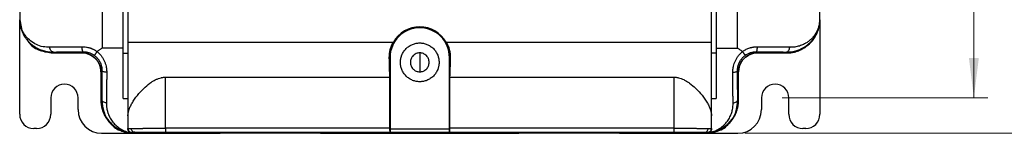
# Model space of a CAD drawing. Header units: millimetres. Extents: x 0 to 423, y 0 to 297.
# Tile 3 of 34: x 98 to 167, y 93 to 101. Entities that reach past the tile are written whole.
import ezdxf

# ---------------------------------------------------------------- set-up
doc = ezdxf.new("R2010")
doc.units = ezdxf.units.MM
doc.layers.add('实线', color=2, linetype='Continuous', lineweight=25)
doc.styles.add('SLDTEXTSTYLE17', font='ARIAL.TTF', dxfattribs={"width": 0.948})
doc.dimstyles.new('SLDDIMSTYLE0', dxfattribs={"dimtxt": 3.5, "dimasz": 2.8, "dimexe": 0, "dimexo": 0.0625, "dimgap": 0.875, "dimtad": 2, "dimlfac": 3, "dimrnd": 1e-09, "dimzin": 12, "dimdsep": 46, "dimtxsty": 'SLDTEXTSTYLE17', "dimsah": 1, "dimcen": 0.09, "dimadec": 0, "dimazin": 3, "dimtfac": 1, "dimtofl": 0, "dimtmove": 0, "dimatfit": 3, "dimfxl": 1, "dimfrac": 2, "dimtolj": 1, "dimtzin": 12, "dimarcsym": 0})

# ---------------------------------------------------------------- blocks, each defined once
blk = doc.blocks.new('_D_2')
at = {"color": 7, "linetype": 'Continuous', "lineweight": 18, "true_color": 0xffffff}
for p, q in [((151.674, 196.58), (166.25, 196.58)), ((165.25, 196.58), (165.25, 95.58)), ((151.674, 95.58), (166.25, 95.58))]:
    blk.add_line(p, q, dxfattribs=at)
for points in [[(165.25, 196.58), (164.9, 193.78), (165.6, 193.78)], [(165.25, 95.58), (165.6, 98.38), (164.9, 98.38)]]:
    blk.add_solid(points, dxfattribs=at)
at = {"color": 7, "linetype": 'Continuous', "lineweight": 18, "true_color": 0xffffff, "insert": (160.738, 143.668), "char_height": 3.5, "attachment_point": 1, "rotation": 90, "style": 'SLDTEXTSTYLE17'}
blk.add_mtext('303', dxfattribs=at)
blk = doc.blocks.new('_D_3')
at = {"color": 7, "linetype": 'Continuous', "lineweight": 18, "true_color": 0xffffff}
for p, q in [((152.174, 199.747), (174.811, 199.747)), ((173.811, 199.747), (173.811, 93.08)), ((149.04, 93.08), (174.811, 93.08))]:
    blk.add_line(p, q, dxfattribs=at)
for points in [[(173.811, 199.747), (173.461, 196.947), (174.161, 196.947)], [(173.811, 93.08), (174.161, 95.88), (173.461, 95.88)]]:
    blk.add_solid(points, dxfattribs=at)
at = {"color": 7, "linetype": 'Continuous', "lineweight": 18, "true_color": 0xffffff, "insert": (169.299, 143.668), "char_height": 3.5, "attachment_point": 1, "rotation": 90, "style": 'SLDTEXTSTYLE17'}
blk.add_mtext('320', dxfattribs=at)

msp = doc.modelspace()

# ---------------------------------------------------------------- linework, layer by layer
at = {"layer": '实线', "color": 2, "linetype": 'Continuous', "lineweight": 25, "true_color": 0xffff00}
for p, q in [((97.6736, 191.7467), (97.6736, 101.0801)), ((103.5106, 150.3134), (103.5106, 99.0801)), ((105.0069, 99.0801), (105.0069, 150.3134)), ((105.3402, 150.3134), (105.3402, 99.5111)), ((146.6736, 99.5111), (146.6736, 150.3134)), ((147.0069, 150.3134), (147.0069, 99.0801)), ((148.5032, 99.0801), (148.5032, 150.3134)), ((154.3402, 101.0801), (154.3402, 146.1467)), ((97.6782, 101.0836), (97.6736, 101.0797)), ((97.6736, 94.4134), (97.6736, 101.0801)), ((97.6736, 101.0801), (97.8471, 100.2079)), ((154.3356, 101.0836), (154.3402, 101.0797)), ((154.3402, 101.0801), (154.3402, 94.4134)), ((105.0069, 99.0801), (103.5106, 99.0801)), ((105.3402, 99.5111), (124.1389, 99.5111)), ((127.8749, 99.5111), (146.6736, 99.5111)), ((147.0069, 99.0801), (148.5032, 99.0801)), ((100.0067, 98.7467), (100.067, 98.8071)), ((100.0067, 98.7467), (102.0904, 98.7467)), ((100.0069, 98.7467), (102.0902, 98.7467)), ((102.0904, 98.7467), (102.1711, 98.8275)), ((105.0069, 98.7328), (105.3402, 98.7328)), ((123.9015, 98.4134), (123.8498, 98.4134)), ((123.9015, 98.4134), (123.9015, 93.3981)), ((126.0069, 98.7467), (126.0069, 97.4134)), ((128.164, 98.4134), (128.1123, 98.4134)), ((128.1123, 93.3981), (128.1123, 98.4134)), ((147.0069, 98.7328), (146.6736, 98.7328)), ((149.8427, 98.8275), (149.9234, 98.7467)), ((149.9234, 98.7467), (152.0071, 98.7467)), ((149.9236, 98.7467), (152.0069, 98.7467)), ((151.9468, 98.8071), (152.0071, 98.7467)), ((152.0069, 98.7467), (152.879, 98.9202)), ((103.5027, 97.4926), (103.4236, 97.4135)), ((103.4236, 97.4135), (103.4236, 95.4132)), ((103.4236, 97.4134), (103.4236, 95.4134)), ((108.0069, 97.0309), (123.8927, 97.031)), ((108.0069, 93.4324), (108.0069, 97.0306)), ((123.8927, 93.4321), (123.8927, 97.0308)), ((128.1211, 97.031), (144.0069, 97.0309)), ((128.1211, 97.0308), (128.1211, 93.4321)), ((144.0069, 97.0306), (144.0069, 93.4324)), ((148.5902, 97.4135), (148.5111, 97.4926)), ((148.5902, 95.4132), (148.5902, 97.4135)), ((148.5902, 95.4134), (148.5902, 97.4134)), ((99.8736, 95.5801), (99.8736, 94.4134)), ((101.8069, 94.7467), (101.8069, 95.5801)), ((150.2069, 95.5801), (150.2069, 94.7467)), ((152.1402, 94.4134), (152.1402, 95.5801)), ((103.4837, 95.4733), (103.4236, 95.4132)), ((103.4837, 95.4733), (103.4973, 95.3944)), ((105.0069, 95.5208), (105.3402, 95.5209)), ((146.6736, 95.5209), (147.0069, 95.5208)), ((148.5302, 95.4733), (148.4041, 94.7693)), ((148.5902, 95.4132), (148.5302, 95.4733)), ((105.3402, 94.296), (105.3402, 93.4087)), ((146.6736, 93.4088), (146.6736, 94.296)), ((98.8736, 93.4134), (98.6736, 93.4134)), ((103.4736, 93.0801), (105.7567, 93.0801)), ((105.3388, 93.4087), (105.3408, 93.3799)), ((105.3402, 93.4087), (105.3544, 93.4094)), ((105.3441, 93.4131), (105.3567, 93.3165)), ((105.5859, 93.101), (105.5808, 93.143)), ((105.7567, 93.0801), (105.8228, 93.1461)), ((105.7567, 93.0801), (107.0069, 93.0801)), ((105.7569, 93.0801), (107.0069, 93.0801)), ((107.0069, 93.0801), (107.7767, 93.0987)), ((107.0069, 93.0801), (108.6736, 93.0801)), ((108.0059, 93.1657), (123.9164, 93.1657)), ((123.8927, 93.4321), (108.0069, 93.4324)), ((108.6736, 93.0801), (111.8633, 93.0801)), ((109.2201, 93.1103), (142.7937, 93.1103)), ((111.8633, 93.1103), (111.8633, 93.0801)), ((112.9002, 93.0801), (112.9002, 93.1103)), ((117.947, 93.1103), (117.947, 93.0801)), ((118.9839, 93.0801), (118.9839, 93.1103)), ((118.9839, 93.0801), (133.03, 93.0801)), ((123.9015, 93.3981), (128.1123, 93.3981)), ((123.9209, 93.1648), (123.9164, 93.1657)), ((123.9209, 93.1648), (128.0929, 93.1648)), ((128.0974, 93.1657), (128.0929, 93.1648)), ((128.0974, 93.1657), (144.008, 93.1657)), ((144.0069, 93.4324), (128.1211, 93.4321)), ((133.03, 93.1103), (133.03, 93.0801)), ((134.0669, 93.0801), (134.0669, 93.1103)), ((139.1136, 93.1103), (139.1136, 93.0801)), ((140.1505, 93.0801), (140.1505, 93.1103)), ((140.1505, 93.0801), (143.3402, 93.0801)), ((143.3402, 93.0801), (145.0069, 93.0801)), ((144.2371, 93.0987), (145.0069, 93.0801)), ((145.0069, 93.0801), (146.2569, 93.0801)), ((145.0069, 93.0801), (146.2571, 93.0801)), ((146.1911, 93.1461), (146.2571, 93.0801)), ((146.2571, 93.0801), (148.5402, 93.0801)), ((146.433, 93.143), (146.4279, 93.101)), ((146.6492, 93.2974), (146.6698, 93.4131)), ((146.6596, 93.4095), (146.6736, 93.4088)), ((146.6731, 93.3799), (146.675, 93.4088)), ((153.3402, 93.4134), (153.1402, 93.4134))]:
    msp.add_line(p, q, dxfattribs=at)
for centre, radius, start, end in [((126.0069, 98.4134), 2.1054, 0.00011, 179.999782), ((126.0069, 98.4134), 2.1667, 30.44104, 149.55896), ((100.8402, 95.5801), 0.9667, 0, 180), ((151.1736, 95.5801), 0.9667, 0, 180), ((98.6736, 94.4134), 1, 180, 270), ((98.8736, 94.4134), 1, 270, 0), ((103.4736, 94.7467), 1.6667, 180, 270), ((148.5402, 94.7467), 1.6667, 270, 0), ((153.1402, 94.4134), 1, 180, 270), ((153.3402, 94.4134), 1, 270, 0)]:
    msp.add_arc(centre, radius, start, end, dxfattribs=at)
for points, knots in [([(97.6782, 101.0836), (97.6782, 101.0828), (97.6782, 101.0801), (97.6783, 101.0763), (97.6784, 101.0682), (97.6786, 101.0536), (97.6794, 101.0231), (97.6819, 100.9616), (97.6917, 100.8334), (97.7199, 100.6475), (97.7785, 100.4192), (97.8643, 100.1912), (97.9646, 99.9932), (98.0788, 99.8089), (98.1874, 99.6654), (98.3161, 99.5219), (98.4485, 99.3958), (98.605, 99.2702), (98.7912, 99.1441), (99.0306, 99.0154), (99.2825, 98.9199), (99.5305, 98.8553), (99.7286, 98.8222), (99.9154, 98.8071), (100.023, 98.8071), (100.067, 98.8071)], [0, 0, 0, 0, 0.0004446, 0.0015375, 0.0026861, 0.0053734, 0.0107807, 0.02174, 0.044358, 0.0934298, 0.1471506, 0.2082745, 0.268834, 0.3151483, 0.3831814, 0.4220352, 0.4838191, 0.5456124, 0.6026091, 0.6879314, 0.7932795, 0.8441756, 0.9120339, 0.9640489, 1, 1, 1, 1]), ([(99.8075, 99.1404), (99.6434, 99.1465), (99.3008, 99.1594), (98.8441, 99.3241), (98.4512, 99.5593), (98.1727, 99.8302), (97.9918, 100.0797), (97.8737, 100.2893), (97.775, 100.5321), (97.7008, 100.7762), (97.6883, 100.9583), (97.6834, 101.0308)], [0, 0, 0, 0, 0.1547226, 0.3231962, 0.4983858, 0.6427737, 0.7232747, 0.7951989, 0.8584395, 0.9436461, 1, 1, 1, 1]), ([(151.9468, 98.8071), (151.9777, 98.8069), (152.0414, 98.8066), (152.1387, 98.8109), (152.2399, 98.8192), (152.366, 98.8352), (152.5269, 98.8654), (152.7466, 98.9255), (152.9718, 99.0127), (153.1984, 99.1297), (153.412, 99.2695), (153.588, 99.4151), (153.7384, 99.5652), (153.8329, 99.6752), (153.9124, 99.7814), (153.981, 99.8819), (154.0672, 100.0257), (154.1641, 100.2259), (154.2432, 100.4485), (154.2967, 100.6674), (154.3226, 100.8419), (154.332, 100.9653), (154.3345, 101.025), (154.3352, 101.0544), (154.3354, 101.069), (154.3355, 101.0763), (154.3356, 101.08), (154.3356, 101.0821), (154.3356, 101.0831), (154.3356, 101.0836)], [0, 0, 0, 0, 0.0253753, 0.0522523, 0.0806393, 0.1100486, 0.15911, 0.2202728, 0.3094713, 0.3764237, 0.4523907, 0.541417, 0.5819693, 0.6401142, 0.667143, 0.6942061, 0.7412115, 0.8013178, 0.8612723, 0.9096156, 0.9568289, 0.9788206, 0.9895002, 0.9947711, 0.9973907, 0.9986966, 0.9993486, 0.9996744, 1, 1, 1, 1]), ([(152.0071, 98.7467), (152.0377, 98.7471), (152.0988, 98.7478), (152.19, 98.7533), (152.2805, 98.7622), (152.3701, 98.7745), (152.4587, 98.7902), (152.5462, 98.8093), (152.6325, 98.8315), (152.7174, 98.8569), (152.8009, 98.8853), (152.8828, 98.9167), (152.9631, 98.9509), (153.0416, 98.988), (153.1183, 99.0277), (153.1931, 99.07), (153.2659, 99.1147), (153.3366, 99.1619), (153.4052, 99.2113), (153.4716, 99.2629), (153.5358, 99.3165), (153.5976, 99.3721), (153.6754, 99.4472), (153.7667, 99.5449), (153.8677, 99.669), (153.961, 99.8012), (154.0456, 99.9409), (154.121, 100.0877), (154.1864, 100.241), (154.2412, 100.4002), (154.2848, 100.5645), (154.3164, 100.7332), (154.3365, 100.9054), (154.339, 101.0215), (154.3402, 101.0797)], [0, 0, 0, 0, 0.0250528, 0.0499814, 0.0747859, 0.0994662, 0.1240223, 0.1484544, 0.1727623, 0.196946, 0.2210057, 0.2449413, 0.2687528, 0.2924402, 0.3160036, 0.3394429, 0.3627581, 0.3859494, 0.4090166, 0.4319598, 0.454779, 0.4774742, 0.5000454, 0.5432391, 0.586884, 0.6309801, 0.6755274, 0.7205261, 0.7659761, 0.8118777, 0.8582308, 0.9050355, 0.9522919, 1, 1, 1, 1]), ([(154.3356, 101.0835), (154.3356, 101.0834), (154.3356, 101.0831), (154.3356, 101.0829), (154.3356, 101.0828), (154.3356, 101.0827), (154.3356, 101.0827), (154.3356, 101.0826), (154.3356, 101.0818), (154.3355, 101.0787), (154.3355, 101.0737), (154.3353, 101.0633), (154.3347, 101.044), (154.333, 101.004), (154.3269, 100.9211), (154.3105, 100.804), (154.2759, 100.6512), (154.2139, 100.4583), (154.0785, 100.1589), (153.9261, 99.9376), (153.7802, 99.7767), (153.6787, 99.6757), (153.5303, 99.5516), (153.3787, 99.452), (153.2349, 99.3722), (153.0677, 99.292), (152.8633, 99.2196), (152.6546, 99.1711), (152.4977, 99.1489), (152.352, 99.1381), (152.254, 99.1396), (152.2064, 99.1404)], [0, 0, 0, 0, 0.0000753, 0.0001397, 0.0001719, 0.000188, 0.000196, 0.0002, 0.0002041, 0.0008364, 0.0022729, 0.004353, 0.0085533, 0.0171116, 0.0348417, 0.0726533, 0.1096403, 0.1588666, 0.2350221, 0.3820401, 0.4109218, 0.4511338, 0.5268392, 0.6107709, 0.6413433, 0.6987821, 0.8035708, 0.8623754, 0.9107292, 0.9565791, 1, 1, 1, 1]), ([(98.1894, 99.6809), (98.242, 99.5948), (98.4532, 99.2485), (99.1025, 98.8598), (99.7054, 98.7844), (100.0069, 98.7467)], [0, 0, 0, 0, 0.142105, 0.5710525, 1, 1, 1, 1]), ([(102.0941, 99.1608), (101.8622, 99.1601), (101.5178, 99.1586), (101.0872, 99.1558), (100.7834, 99.1532), (100.5066, 99.1504), (100.1708, 99.1462), (99.9485, 99.1427), (99.8075, 99.1404)], [0, 0, 0, 0, 0.25, 0.375, 0.5, 0.625, 0.75, 1, 1, 1, 1]), ([(100.067, 98.8071), (100.037, 98.8074), (99.9717, 98.822), (99.8795, 98.8979), (99.8194, 99.0164), (99.8077, 99.1012), (99.8075, 99.1404)], [0.00000144, 0.00000144, 0.00000144, 0.00000144, 0.24621572, 0.49794604, 0.74967636, 1.0000006, 1.0000006, 1.0000006, 1.0000006]), ([(103.1521, 98.8348), (103.1331, 98.8482), (103.095, 98.8751), (103.0357, 98.9121), (102.9749, 98.9467), (102.9127, 98.9786), (102.8492, 99.008), (102.7845, 99.0347), (102.7188, 99.0588), (102.6337, 99.0863), (102.5255, 99.115), (102.3905, 99.1406), (102.2452, 99.158), (102.1455, 99.1598), (102.0941, 99.1608)], [0, 0, 0, 0, 0.0615812, 0.1232153, 0.1849046, 0.2466471, 0.3084372, 0.3702665, 0.4321247, 0.4940002, 0.6078211, 0.7299822, 0.8606361, 1, 1, 1, 1]), ([(102.1711, 98.8275), (102.1621, 98.828), (102.1475, 98.8395), (102.1291, 98.8813), (102.1167, 98.925), (102.1065, 98.9786), (102.0993, 99.0386), (102.0951, 99.1008), (102.0942, 99.1413), (102.0941, 99.1608)], [0.00000148, 0.00000148, 0.00000148, 0.00000148, 0.24979945, 0.37483312, 0.4998668, 0.62490047, 0.74993414, 0.87496781, 1, 1, 1, 1]), ([(103.5106, 99.0801), (103.4874, 99.0666), (103.44, 99.0392), (103.3695, 98.994), (103.2978, 98.9449), (103.2249, 98.8918), (103.1767, 98.854), (103.1521, 98.8348)], [0, 0, 0, 0, 0.18529662, 0.37773481, 0.57753699, 0.78490047, 1, 1, 1, 1]), ([(105.0069, 95.5209), (105.0069, 95.7584), (105.0069, 96.0118), (105.0069, 96.5563), (105.0069, 96.8477), (105.0069, 97.4578), (105.0069, 97.776), (105.0069, 98.2613), (105.0069, 98.4244), (105.0069, 98.7517), (105.0069, 98.916), (105.0069, 99.0801)], [0, 0, 0, 0, 0.25, 0.25, 0.5, 0.5, 0.75, 0.75, 0.875, 0.875, 1, 1, 1, 1]), ([(105.3402, 99.5111), (105.3402, 98.9743), (105.3402, 98.4365), (105.3402, 97.4109), (105.3402, 96.9242), (105.3402, 96.0312), (105.3402, 95.6271), (105.3402, 94.9025), (105.3402, 94.5818), (105.3402, 94.2961)], [0, 0, 0, 0, 0.25, 0.25, 0.5, 0.5, 0.75, 0.75, 1, 1, 1, 1]), ([(123.8499, 98.4135), (123.8465, 98.6038), (123.8688, 98.792), (123.9417, 99.0708), (123.9727, 99.163), (124.0467, 99.341), (124.0897, 99.4274), (124.1389, 99.5111)], [0, 0, 0, 0, 0.5, 0.5, 0.75, 0.75, 1, 1, 1, 1]), ([(124.6402, 98.0801), (124.6405, 98.1017), (124.6411, 98.1448), (124.6458, 98.2092), (124.6532, 98.273), (124.6637, 98.3362), (124.6772, 98.3989), (124.6938, 98.461), (124.7133, 98.5225), (124.7442, 98.6061), (124.7913, 98.7098), (124.8615, 98.83), (124.9442, 98.9433), (125.0702, 99.0829), (125.2522, 99.2309), (125.4949, 99.3565), (125.7492, 99.4309), (126.0069, 99.4546), (126.2645, 99.4309), (126.5188, 99.3565), (126.7616, 99.2309), (126.9436, 99.083), (127.0696, 98.9433), (127.1522, 98.8301), (127.2225, 98.7098), (127.2785, 98.5866), (127.3215, 98.4618), (127.3515, 98.3366), (127.3702, 98.2091), (127.3724, 98.1232), (127.3736, 98.0801)], [0, 0, 0, 0, 0.0151259, 0.03015235, 0.04511256, 0.06004017, 0.07496906, 0.08993309, 0.10496588, 0.12010059, 0.15225683, 0.18445398, 0.21729443, 0.25017668, 0.31581147, 0.38008234, 0.44002866, 0.5000162, 0.55996253, 0.61995008, 0.68422094, 0.74985573, 0.78269619, 0.81557844, 0.84773468, 0.87993183, 0.91007637, 0.93995579, 0.9698403, 1, 1, 1, 1]), ([(127.8749, 99.5111), (127.9733, 99.3437), (128.0467, 99.1669), (128.12, 98.8882), (128.1381, 98.793), (128.1608, 98.6036), (128.1657, 98.5086), (128.164, 98.4135)], [0, 0, 0, 0, 0.5, 0.5, 0.75, 0.75, 1, 1, 1, 1]), ([(146.6736, 94.2961), (146.6736, 94.5818), (146.6736, 94.9025), (146.6736, 95.6271), (146.6736, 96.0312), (146.6736, 96.9242), (146.6736, 97.4109), (146.6736, 98.4365), (146.6736, 98.9743), (146.6736, 99.5111)], [0, 0, 0, 0, 0.25, 0.25, 0.5, 0.5, 0.75, 0.75, 1, 1, 1, 1]), ([(147.0069, 99.0801), (147.0069, 98.916), (147.0069, 98.7517), (147.0069, 98.4244), (147.0069, 98.2613), (147.0069, 97.776), (147.0069, 97.4578), (147.0069, 96.8477), (147.0069, 96.5563), (147.0069, 96.0118), (147.0069, 95.7584), (147.0069, 95.5209)], [0, 0, 0, 0, 0.125, 0.125, 0.25, 0.25, 0.5, 0.5, 0.75, 0.75, 1, 1, 1, 1]), ([(148.861, 98.8356), (148.8303, 98.8594), (148.7705, 98.906), (148.6799, 98.9703), (148.5916, 99.0286), (148.5322, 99.0632), (148.5032, 99.0801)], [0, 0, 0, 0, 0.2685841, 0.5245357, 0.7682044, 1, 1, 1, 1]), ([(149.9197, 99.1608), (149.894, 99.1606), (149.8445, 99.1602), (149.7728, 99.1561), (149.7069, 99.1501), (149.6468, 99.1426), (149.5923, 99.1342), (149.5436, 99.1252), (149.5005, 99.1162), (149.463, 99.1076), (149.431, 99.0995), (149.4043, 99.0923), (149.3831, 99.0863), (149.3224, 99.0684), (149.2286, 99.036), (149.1031, 98.9809), (148.999, 98.9252), (148.9189, 98.8756), (148.877, 98.8467), (148.861, 98.8356)], [0, 0, 0, 0, 0.0698116, 0.1343288, 0.1936432, 0.2478302, 0.2969522, 0.3410617, 0.3802031, 0.414414, 0.443726, 0.4681654, 0.4877535, 0.5025072, 0.6362541, 0.7509305, 0.8654424, 0.9483396, 1, 1, 1, 1]), ([(149.8427, 98.8275), (149.8517, 98.828), (149.8614, 98.8356), (149.8803, 98.8687), (149.8893, 98.8942), (149.9043, 98.9591), (149.9102, 98.9983), (149.9178, 99.0797), (149.9196, 99.1218), (149.9197, 99.1608)], [0, 0, 0, 0, 0.25, 0.25, 0.5, 0.5, 0.75, 0.75, 1, 1, 1, 1]), ([(152.2064, 99.1404), (152.0651, 99.1427), (151.8426, 99.1462), (151.5077, 99.1504), (151.2335, 99.1532), (150.9311, 99.1557), (150.4985, 99.1586), (150.1516, 99.1601), (149.9197, 99.1608)], [0, 0, 0, 0, 0.25, 0.375, 0.5, 0.625, 0.75, 1, 1, 1, 1]), ([(151.9468, 98.8071), (151.9772, 98.8074), (152.0428, 98.8222), (152.1193, 98.8858), (152.1648, 98.9576), (152.1973, 99.0379), (152.2061, 99.1012), (152.2064, 99.1404)], [0.0000002, 0.0000002, 0.0000002, 0.0000002, 0.2492057, 0.4994712, 0.6246039, 0.7497366, 1.0000007, 1.0000007, 1.0000007, 1.0000007]), ([(100.067, 98.8071), (100.2036, 98.8094), (100.4157, 98.8129), (100.7283, 98.8171), (100.9817, 98.8199), (101.2566, 98.8225), (101.6457, 98.8253), (101.9582, 98.8268), (102.1711, 98.8275)], [0, 0, 0, 0, 0.25, 0.375, 0.5, 0.625, 0.75, 0.99999999, 0.99999999, 0.99999999, 0.99999999]), ([(102.0902, 98.7467), (102.2648, 98.7467), (102.4392, 98.712), (102.7617, 98.5784), (102.9096, 98.4796), (103.1565, 98.2328), (103.2553, 98.0849), (103.3889, 97.7624), (103.4236, 97.5879), (103.4236, 97.4134)], [0, 0, 0, 0, 0.25, 0.25, 0.5, 0.5, 0.75, 0.75, 1, 1, 1, 1]), ([(103.0331, 98.3563), (103.0173, 98.3716), (102.9855, 98.4025), (102.9347, 98.446), (102.8816, 98.4873), (102.8261, 98.5261), (102.7682, 98.5623), (102.708, 98.5957), (102.6458, 98.6262), (102.5815, 98.6536), (102.5155, 98.6778), (102.4478, 98.6986), (102.3785, 98.7159), (102.3079, 98.7295), (102.2362, 98.7393), (102.1636, 98.7456), (102.1148, 98.7463), (102.0904, 98.7467)], [0, 0, 0, 0, 0.0632572, 0.1270012, 0.191232, 0.2559498, 0.3211546, 0.3868465, 0.4530255, 0.5196916, 0.586845, 0.6544857, 0.7226137, 0.7912291, 0.8603319, 0.9299222, 1, 1, 1, 1]), ([(102.1711, 98.8275), (102.1881, 98.8273), (102.2277, 98.827), (102.2963, 98.8226), (102.3801, 98.8125), (102.4774, 98.7937), (102.5809, 98.7653), (102.6827, 98.7281), (102.7844, 98.6815), (102.8765, 98.6303), (102.935, 98.5894), (102.96, 98.572)], [0, 0, 0, 0, 0.0619047, 0.145066, 0.2493005, 0.3661432, 0.4987789, 0.6301411, 0.7490381, 0.8930353, 1, 1, 1, 1]), ([(103.1521, 98.8348), (103.1454, 98.8256), (103.1321, 98.8074), (103.1124, 98.7805), (103.0935, 98.7546), (103.0755, 98.7301), (103.0587, 98.7072), (103.0434, 98.6863), (103.0296, 98.6674), (103.0162, 98.6492), (103.0022, 98.6299), (102.9874, 98.6095), (102.9735, 98.5905), (102.9627, 98.5758), (102.9609, 98.5733), (102.96, 98.572)], [0, 0, 0, 0, 0.0667667, 0.1332145, 0.1988442, 0.2631753, 0.3257622, 0.386208, 0.4441736, 0.4993821, 0.5675177, 0.6536141, 0.7562868, 0.8730088, 1, 1, 1, 1]), ([(102.96, 98.572), (102.9717, 98.5632), (103.0014, 98.5409), (103.0533, 98.4977), (103.12, 98.4357), (103.165, 98.3844), (103.1901, 98.3558)], [0, 0, 0, 0, 0.13845, 0.3518832, 0.6393209, 1, 1, 1, 1]), ([(103.4236, 97.4135), (103.4232, 97.4365), (103.4226, 97.4822), (103.4171, 97.5504), (103.4084, 97.6177), (103.3964, 97.6841), (103.3812, 97.7494), (103.3628, 97.8134), (103.3414, 97.876), (103.3171, 97.937), (103.29, 97.9964), (103.2603, 98.0539), (103.228, 98.1096), (103.1934, 98.1633), (103.1565, 98.2149), (103.1174, 98.2643), (103.0765, 98.3117), (103.0475, 98.3414), (103.0331, 98.3563)], [0, 0, 0, 0, 0.0657123, 0.1309962, 0.1958515, 0.2602785, 0.324277, 0.3878472, 0.4509891, 0.5137027, 0.5759881, 0.6378454, 0.6992745, 0.7602755, 0.8208486, 0.8809936, 0.9407107, 1, 1, 1, 1]), ([(103.1521, 98.8348), (103.1696, 98.8209), (103.2046, 98.793), (103.2549, 98.7485), (103.3033, 98.7023), (103.3498, 98.6541), (103.3944, 98.6039), (103.4668, 98.5155), (103.5599, 98.3818), (103.6593, 98.1985), (103.7376, 98.006), (103.7874, 97.8279), (103.8171, 97.6673), (103.8333, 97.5265), (103.8351, 97.4335), (103.836, 97.387)], [0, 0, 0, 0, 0.0399796, 0.0798413, 0.1196507, 0.1594735, 0.1993753, 0.2394214, 0.3636539, 0.4899516, 0.6129462, 0.7379313, 0.8256249, 0.9128296, 1, 1, 1, 1]), ([(103.1901, 98.3558), (103.2035, 98.3392), (103.2305, 98.3061), (103.2677, 98.2541), (103.3025, 98.2007), (103.3346, 98.1457), (103.3729, 98.0724), (103.4244, 97.957), (103.4518, 97.8573), (103.4686, 97.7958)], [0, 0, 0, 0, 0.10024912, 0.20036379, 0.30041617, 0.40047606, 0.5006122, 0.69191006, 1, 1, 1, 1]), ([(123.8927, 97.031), (123.8909, 97.0715), (123.8873, 97.1522), (123.8823, 97.2749), (123.8775, 97.3985), (123.873, 97.5229), (123.8688, 97.6483), (123.8649, 97.7743), (123.8613, 97.9011), (123.858, 98.0285), (123.855, 98.1564), (123.8522, 98.2846), (123.8506, 98.3706), (123.8498, 98.4135)], [0, 0, 0, 0, 0.0925728, 0.1847903, 0.2766569, 0.3681795, 0.4593678, 0.550234, 0.6407901, 0.7310419, 0.8209932, 0.9106457, 1, 1, 1, 1]), ([(126.6736, 98.0801), (126.6736, 98.1673), (126.6562, 98.2546), (126.5894, 98.4158), (126.54, 98.4898), (126.4166, 98.6132), (126.3427, 98.6626), (126.1814, 98.7294), (126.0942, 98.7467), (125.9196, 98.7467), (125.8324, 98.7294), (125.6712, 98.6626), (125.5972, 98.6132), (125.4738, 98.4898), (125.4244, 98.4158), (125.3576, 98.2546), (125.3402, 98.1673), (125.3402, 98.0801)], [0, 0, 0, 0, 0.125, 0.125, 0.25, 0.25, 0.375, 0.375, 0.5, 0.5, 0.625, 0.625, 0.75, 0.75, 0.875, 0.875, 1, 1, 1, 1]), ([(128.164, 98.4135), (128.1632, 98.3706), (128.1616, 98.2846), (128.1589, 98.1564), (128.1558, 98.0285), (128.1525, 97.9011), (128.1489, 97.7744), (128.145, 97.6483), (128.1408, 97.523), (128.1363, 97.3985), (128.1315, 97.2749), (128.1265, 97.1522), (128.1229, 97.0715), (128.1211, 97.031)], [0, 0, 0, 0, 0.0893454, 0.1789909, 0.2689369, 0.3591852, 0.4497395, 0.5406058, 0.6317958, 0.7233219, 0.8151938, 0.9074183, 1, 1, 1, 1]), ([(148.1778, 97.387), (148.178, 97.4103), (148.1784, 97.4569), (148.1824, 97.5272), (148.1889, 97.5976), (148.1981, 97.6682), (148.21, 97.7389), (148.2334, 97.8529), (148.2768, 98.008), (148.3554, 98.2004), (148.4551, 98.3835), (148.5607, 98.5352), (148.6637, 98.6558), (148.7578, 98.7507), (148.8266, 98.8073), (148.861, 98.8356)], [0, 0, 0, 0, 0.0437914, 0.0875367, 0.131293, 0.175118, 0.2190692, 0.2632039, 0.3883986, 0.5115259, 0.6374517, 0.7617154, 0.8412937, 0.9205534, 1, 1, 1, 1]), ([(148.5452, 97.7958), (148.55, 97.8153), (148.5593, 97.853), (148.5759, 97.9076), (148.5935, 97.9583), (148.6119, 98.0053), (148.6307, 98.0487), (148.6588, 98.1079), (148.6996, 98.1828), (148.7572, 98.2723), (148.8016, 98.328), (148.8237, 98.3558)], [0, 0, 0, 0, 0.097297, 0.1888438, 0.2747619, 0.3551456, 0.4300674, 0.4995822, 0.6663765, 0.8330777, 1, 1, 1, 1]), ([(148.5902, 97.4134), (148.5902, 97.5879), (148.6249, 97.7624), (148.7585, 98.0849), (148.8574, 98.2328), (149.1042, 98.4796), (149.2521, 98.5784), (149.5746, 98.712), (149.749, 98.7467), (149.9236, 98.7467)], [0, 0, 0, 0, 0.25, 0.25, 0.5, 0.5, 0.75, 0.75, 1, 1, 1, 1]), ([(148.9807, 98.3563), (148.9653, 98.3404), (148.9344, 98.3086), (148.891, 98.2579), (148.8497, 98.2048), (148.8109, 98.1492), (148.7747, 98.0913), (148.7413, 98.0312), (148.7108, 97.9689), (148.6833, 97.9047), (148.6592, 97.8386), (148.6384, 97.7709), (148.6211, 97.7017), (148.6074, 97.6311), (148.5976, 97.5594), (148.5914, 97.4867), (148.5906, 97.438), (148.5902, 97.4135)], [0, 0, 0, 0, 0.0632572, 0.1270012, 0.191232, 0.2559498, 0.3211546, 0.3868465, 0.4530255, 0.5196916, 0.586845, 0.6544857, 0.7226137, 0.7912291, 0.8603319, 0.9299222, 1, 1, 1, 1]), ([(148.8237, 98.3558), (148.8352, 98.3692), (148.858, 98.3959), (148.8944, 98.4343), (148.9364, 98.4754), (148.9888, 98.5223), (149.0306, 98.5542), (149.0539, 98.572)], [0, 0, 0, 0, 0.1668024, 0.3339788, 0.5016283, 0.7236127, 1, 1, 1, 1]), ([(148.861, 98.8356), (148.8673, 98.8269), (148.8803, 98.8092), (148.9, 98.7824), (148.9201, 98.755), (148.9402, 98.7276), (148.9599, 98.7008), (148.9787, 98.6751), (148.9944, 98.6536), (149.0089, 98.6338), (149.0234, 98.614), (149.0383, 98.5936), (149.0506, 98.5765), (149.0527, 98.5735), (149.0539, 98.572)], [0, 0, 0, 0, 0.0630994, 0.12922, 0.1982051, 0.2698195, 0.3437463, 0.4195886, 0.4968774, 0.5518444, 0.6318626, 0.7355753, 0.8599846, 1, 1, 1, 1]), ([(149.9234, 98.7467), (149.9005, 98.7464), (149.8548, 98.7457), (149.7866, 98.7402), (149.7192, 98.7316), (149.6528, 98.7195), (149.5876, 98.7043), (149.5236, 98.6859), (149.461, 98.6645), (149.3999, 98.6402), (149.3406, 98.6132), (149.283, 98.5834), (149.2273, 98.5512), (149.1737, 98.5165), (149.1221, 98.4796), (149.0726, 98.4406), (149.0253, 98.3997), (148.9955, 98.3707), (148.9807, 98.3563)], [0, 0, 0, 0, 0.0657123, 0.1309962, 0.1958515, 0.2602785, 0.324277, 0.3878472, 0.4509891, 0.5137027, 0.5759881, 0.6378454, 0.6992745, 0.7602755, 0.8208486, 0.8809936, 0.9407107, 1, 1, 1, 1]), ([(149.0539, 98.572), (149.0698, 98.5833), (149.1051, 98.6083), (149.1656, 98.646), (149.2428, 98.6882), (149.333, 98.7292), (149.4353, 98.7663), (149.5367, 98.7941), (149.6452, 98.8147), (149.746, 98.826), (149.8142, 98.827), (149.8427, 98.8275)], [0, 0, 0, 0, 0.0685886, 0.1521334, 0.2505767, 0.3781537, 0.5010593, 0.6351692, 0.750876, 0.8959666, 1, 1, 1, 1]), ([(149.8427, 98.8275), (149.8736, 98.8274), (149.9367, 98.8272), (150.0322, 98.8268), (150.1292, 98.8264), (150.2577, 98.8257), (150.451, 98.8246), (150.7042, 98.8229), (150.9806, 98.8205), (151.2394, 98.8176), (151.4412, 98.815), (151.5983, 98.8128), (151.7206, 98.8109), (151.8374, 98.809), (151.9125, 98.8077), (151.9468, 98.8071)], [0, 0, 0, 0, 0.0364658, 0.0743785, 0.1137237, 0.1531996, 0.2308835, 0.3530927, 0.4774964, 0.6032795, 0.7287109, 0.7942783, 0.8613748, 0.9365565, 1, 1, 1, 1]), ([(103.4686, 97.7958), (103.4729, 97.7763), (103.481, 97.7388), (103.4897, 97.685), (103.4958, 97.6363), (103.4996, 97.5928), (103.5017, 97.5547), (103.5027, 97.5218), (103.5027, 97.5018), (103.5027, 97.4926)], [0, 0, 0, 0, 0.1930098, 0.3696154, 0.5296588, 0.6729443, 0.7992513, 0.908347, 1, 1, 1, 1]), ([(127.3736, 98.0801), (127.3733, 98.0584), (127.3727, 98.0153), (127.3681, 97.9509), (127.3606, 97.8871), (127.3501, 97.8239), (127.3366, 97.7612), (127.3201, 97.6991), (127.3005, 97.6376), (127.2697, 97.554), (127.2225, 97.4503), (127.1523, 97.3301), (127.0696, 97.2168), (126.9436, 97.0772), (126.7616, 96.9292), (126.5189, 96.8037), (126.2646, 96.7292), (126.007, 96.7055), (125.7493, 96.7292), (125.495, 96.8036), (125.2522, 96.9292), (125.0703, 97.0771), (124.9442, 97.2168), (124.8616, 97.33), (124.7913, 97.4503), (124.7353, 97.5735), (124.6923, 97.6984), (124.6624, 97.8235), (124.6437, 97.951), (124.6414, 98.0369), (124.6402, 98.0801)], [0, 0, 0, 0, 0.0151259, 0.0301523, 0.0451126, 0.0600402, 0.0749691, 0.0899331, 0.1049659, 0.1201006, 0.1522568, 0.184454, 0.2172944, 0.2501767, 0.3158115, 0.3800823, 0.4400287, 0.5000162, 0.5599625, 0.6199501, 0.6842209, 0.7498557, 0.7826962, 0.8155784, 0.8477347, 0.8799318, 0.9100764, 0.9399558, 0.9698403, 1, 1, 1, 1]), ([(125.3402, 98.0801), (125.3402, 97.9928), (125.3576, 97.9056), (125.4244, 97.7443), (125.4738, 97.6704), (125.5972, 97.5469), (125.6712, 97.4975), (125.8324, 97.4307), (125.9196, 97.4134), (126.0942, 97.4134), (126.1814, 97.4307), (126.3427, 97.4975), (126.4166, 97.5469), (126.54, 97.6704), (126.5894, 97.7443), (126.6562, 97.9056), (126.6736, 97.9928), (126.6736, 98.0801)], [0, 0, 0, 0, 0.125, 0.125, 0.25, 0.25, 0.375, 0.375, 0.5, 0.5, 0.625, 0.625, 0.75, 0.75, 0.875, 0.875, 1, 1, 1, 1]), ([(148.5111, 97.4926), (148.5112, 97.5098), (148.5115, 97.5495), (148.5158, 97.6174), (148.5255, 97.7014), (148.5383, 97.7626), (148.5452, 97.7958)], [0, 0, 0, 0, 0.1719287, 0.3966962, 0.6730725, 1, 1, 1, 1]), ([(103.5027, 97.4926), (103.5026, 97.4679), (103.5023, 97.414), (103.5019, 97.3275), (103.5014, 97.2289), (103.5007, 97.1189), (103.4996, 96.9507), (103.498, 96.7399), (103.4957, 96.4697), (103.4929, 96.1933), (103.4895, 95.9026), (103.4864, 95.6643), (103.4844, 95.5233), (103.4837, 95.4733)], [0, 0, 0, 0, 0.0316729, 0.0691045, 0.1122154, 0.160932, 0.2151935, 0.3390396, 0.4524181, 0.6023763, 0.7526847, 0.9122995, 1, 1, 1, 1]), ([(103.836, 97.387), (103.797, 97.3871), (103.7549, 97.3895), (103.6735, 97.4), (103.6343, 97.4081), (103.5694, 97.4287), (103.5439, 97.4411), (103.5108, 97.4669), (103.5032, 97.4803), (103.5027, 97.4926)], [0, 0, 0, 0, 0.25, 0.25, 0.5, 0.5, 0.75, 0.75, 1, 1, 1, 1]), ([(103.836, 97.387), (103.8358, 97.346), (103.8354, 97.2635), (103.8348, 97.1404), (103.8341, 97.0169), (103.8334, 96.8933), (103.8326, 96.7697), (103.8318, 96.6464), (103.8309, 96.5235), (103.8299, 96.4013), (103.8289, 96.2797), (103.8278, 96.159), (103.8266, 96.0392), (103.8254, 95.9205), (103.8242, 95.8028), (103.8228, 95.6862), (103.8215, 95.5707), (103.82, 95.4562), (103.8185, 95.3427), (103.8175, 95.2684), (103.817, 95.2311)], [0, 0, 0, 0, 0.0495037, 0.099724, 0.1506599, 0.2023119, 0.2546778, 0.3077519, 0.3615263, 0.415998, 0.4711746, 0.5270608, 0.5836568, 0.6409617, 0.6989865, 0.7577408, 0.8172274, 0.877442, 0.9383727, 1, 1, 1, 1]), ([(105.3402, 94.2961), (105.3405, 94.3149), (105.3411, 94.3526), (105.3457, 94.4105), (105.3531, 94.4695), (105.3635, 94.5297), (105.3768, 94.5912), (105.3931, 94.6539), (105.4294, 94.7742), (105.5012, 94.9578), (105.6327, 95.2117), (105.8006, 95.477), (106.0595, 95.8241), (106.4132, 96.2161), (106.8016, 96.5516), (107.0995, 96.751), (107.2993, 96.8605), (107.4925, 96.9422), (107.6471, 96.9885), (107.766, 97.013), (107.8468, 97.0242), (107.9268, 97.03), (107.9793, 97.0306), (108.0069, 97.0309)], [0, 0, 0, 0, 0.0208563, 0.0418196, 0.0629041, 0.0841242, 0.1054938, 0.1270268, 0.1487372, 0.2280463, 0.3090487, 0.3927788, 0.4774786, 0.6320086, 0.7567575, 0.8082801, 0.8560555, 0.8965654, 0.9351721, 0.9524899, 0.9688837, 0.9836407, 1, 1, 1, 1]), ([(144.0069, 97.0309), (144.026, 97.0308), (144.063, 97.0305), (144.1168, 97.0279), (144.1792, 97.0227), (144.2526, 97.0121), (144.3718, 96.9872), (144.5261, 96.9404), (144.7183, 96.8586), (144.917, 96.7493), (145.2123, 96.5513), (145.5985, 96.218), (145.9515, 95.8275), (146.2114, 95.4798), (146.3802, 95.2134), (146.5122, 94.9588), (146.5905, 94.7588), (146.6339, 94.6075), (146.6567, 94.5), (146.6709, 94.396), (146.6727, 94.3293), (146.6736, 94.2961)], [0, 0, 0, 0, 0.0113167, 0.0219474, 0.0319088, 0.0484589, 0.0659413, 0.1044462, 0.1448728, 0.1923813, 0.2436294, 0.3671392, 0.5211375, 0.6063171, 0.6906577, 0.7715976, 0.8509422, 0.8888983, 0.9263429, 0.9633513, 1, 1, 1, 1]), ([(148.1778, 97.387), (148.2168, 97.3871), (148.2589, 97.3895), (148.3403, 97.4), (148.3795, 97.4081), (148.4444, 97.4287), (148.4699, 97.4411), (148.503, 97.4669), (148.5106, 97.4803), (148.5111, 97.4926)], [0, 0, 0, 0, 0.25, 0.25, 0.5, 0.5, 0.75, 0.75, 1, 1, 1, 1]), ([(148.1969, 95.2311), (148.1963, 95.2706), (148.1952, 95.3492), (148.1936, 95.4695), (148.1921, 95.5909), (148.1907, 95.7134), (148.1893, 95.8372), (148.188, 95.9622), (148.1867, 96.0883), (148.1855, 96.2156), (148.1844, 96.3438), (148.1834, 96.473), (148.1824, 96.6029), (148.1814, 96.7333), (148.1806, 96.8641), (148.1798, 96.9949), (148.1791, 97.1258), (148.1784, 97.2561), (148.178, 97.3436), (148.1778, 97.387)], [0, 0, 0, 0, 0.0652308, 0.1296791, 0.1933227, 0.2561488, 0.3181541, 0.379344, 0.4397321, 0.4993259, 0.5581235, 0.6161278, 0.6733472, 0.7297842, 0.7854297, 0.8402762, 0.8943201, 0.9475617, 1, 1, 1, 1]), ([(148.5302, 95.4733), (148.5298, 95.4999), (148.5289, 95.5617), (148.5274, 95.6694), (148.5255, 95.8058), (148.523, 96.0078), (148.5205, 96.2318), (148.5181, 96.4758), (148.5161, 96.7093), (148.5143, 96.9471), (148.5128, 97.1702), (148.5118, 97.341), (148.5114, 97.4459), (148.5111, 97.4926)], [0, 0, 0, 0, 0.047041, 0.1088599, 0.1854054, 0.2766562, 0.4386435, 0.5347683, 0.6399787, 0.7754112, 0.8649014, 0.9397791, 1, 1, 1, 1]), ([(103.4236, 95.4134), (103.4581, 95.1059), (103.527, 94.4908), (104.0755, 93.746), (104.5729, 93.3143), (104.8779, 93.2549), (104.8848, 93.2535)], [0, 0, 0, 0, 0.33075866, 0.66151731, 0.99227597, 1, 1, 1, 1]), ([(103.4236, 95.4132), (103.4239, 95.3826), (103.4246, 95.3215), (103.4302, 95.2303), (103.439, 95.1398), (103.4514, 95.0502), (103.4671, 94.9616), (103.4861, 94.874), (103.5084, 94.7878), (103.5337, 94.7028), (103.5622, 94.6194), (103.5936, 94.5374), (103.6278, 94.4572), (103.6649, 94.3786), (103.7046, 94.302), (103.7469, 94.2272), (103.7916, 94.1544), (103.8388, 94.0837), (103.8882, 94.0151), (103.9398, 93.9487), (103.9934, 93.8845), (104.049, 93.8227), (104.124, 93.7449), (104.2218, 93.6536), (104.3459, 93.5526), (104.478, 93.4594), (104.6177, 93.3747), (104.7645, 93.2993), (104.9178, 93.2339), (105.077, 93.1791), (105.2414, 93.1355), (105.4101, 93.1039), (105.5823, 93.0838), (105.6984, 93.0813), (105.7567, 93.0801)], [0, 0, 0, 0, 0.0250546, 0.0499848, 0.0747907, 0.0994721, 0.1240293, 0.148462, 0.1727705, 0.1969546, 0.2210143, 0.2449498, 0.268761, 0.2924479, 0.3160105, 0.3394488, 0.3627629, 0.3859528, 0.4090184, 0.4319597, 0.4547769, 0.4774699, 0.5000386, 0.5432257, 0.5868653, 0.6309576, 0.6755026, 0.7205004, 0.7659511, 0.8118548, 0.8582114, 0.9050211, 0.952284, 1, 1, 1, 1]), ([(103.817, 95.2311), (103.7784, 95.2314), (103.6944, 95.242), (103.5763, 95.2972), (103.4991, 95.3832), (103.4841, 95.4448), (103.4837, 95.4733)], [0, 0, 0, 0, 0.24687617, 0.49797923, 0.74908229, 0.99999174, 0.99999174, 0.99999174, 0.99999174]), ([(103.4973, 95.3944), (103.5254, 95.1226), (103.5846, 94.5513), (104.0169, 93.8723), (104.6689, 93.298), (105.288, 93.1647), (105.5859, 93.1006)], [0, 0, 0, 0, 0.2412151, 0.5069156, 0.7627733, 1, 1, 1, 1]), ([(103.817, 95.2311), (103.8167, 95.2046), (103.8162, 95.1513), (103.8188, 95.0726), (103.8241, 94.9946), (103.8321, 94.9172), (103.8429, 94.8405), (103.8564, 94.7645), (103.8727, 94.6891), (103.8917, 94.6144), (103.9134, 94.5404), (103.9482, 94.4362), (104.0013, 94.3043), (104.0796, 94.149), (104.1695, 94.0013), (104.3061, 93.8136), (104.5106, 93.5984), (104.7595, 93.4132), (104.982, 93.2892), (105.1345, 93.2218), (105.2729, 93.174), (105.3947, 93.1391), (105.4815, 93.1225), (105.5266, 93.1139)], [0, 0, 0, 0, 0.0254629, 0.0510695, 0.0768371, 0.1027826, 0.1289221, 0.1552716, 0.1818463, 0.2086609, 0.2357297, 0.2630662, 0.3251096, 0.3877613, 0.4502956, 0.5114092, 0.6369503, 0.7615492, 0.8217916, 0.8832195, 0.9190598, 0.9579893, 1, 1, 1, 1]), ([(146.2571, 93.0801), (146.2877, 93.0804), (146.3488, 93.0811), (146.44, 93.0867), (146.5305, 93.0955), (146.6201, 93.1079), (146.7088, 93.1236), (146.7963, 93.1426), (146.8825, 93.1648), (146.9675, 93.1902), (147.0509, 93.2186), (147.1329, 93.25), (147.2131, 93.2843), (147.2917, 93.3213), (147.3683, 93.361), (147.4431, 93.4033), (147.5159, 93.4481), (147.5866, 93.4952), (147.6552, 93.5447), (147.7216, 93.5962), (147.7858, 93.6499), (147.8476, 93.7055), (147.9254, 93.7805), (148.0167, 93.8782), (148.1177, 94.0023), (148.2109, 94.1345), (148.2956, 94.2742), (148.371, 94.421), (148.4364, 94.5743), (148.4912, 94.7335), (148.5348, 94.8978), (148.5664, 95.0666), (148.5865, 95.2388), (148.589, 95.3549), (148.5902, 95.4132)], [0, 0, 0, 0, 0.0250546, 0.0499848, 0.0747907, 0.0994721, 0.1240293, 0.148462, 0.1727705, 0.1969546, 0.2210143, 0.2449498, 0.268761, 0.2924479, 0.3160105, 0.3394488, 0.3627629, 0.3859528, 0.4090184, 0.4319597, 0.4547769, 0.4774699, 0.5000386, 0.5432257, 0.5868653, 0.6309576, 0.6755026, 0.7205004, 0.7659511, 0.8118548, 0.8582114, 0.9050211, 0.952284, 1, 1, 1, 1]), ([(146.4872, 93.1139), (146.5103, 93.118), (146.5555, 93.1261), (146.6212, 93.1412), (146.6837, 93.1577), (146.7431, 93.1755), (146.7993, 93.1941), (146.8973, 93.2298), (147.0321, 93.2893), (147.2547, 93.4134), (147.5036, 93.5988), (147.708, 93.814), (147.8446, 94.0017), (147.9345, 94.1494), (148.0127, 94.3047), (148.0752, 94.46), (148.1233, 94.6134), (148.1587, 94.7634), (148.1829, 94.9162), (148.1969, 95.0714), (148.1969, 95.1781), (148.1969, 95.2311)], [0, 0, 0, 0, 0.02140466, 0.04204165, 0.06190807, 0.08099974, 0.09931813, 0.11686724, 0.17832043, 0.23859787, 0.36322009, 0.48878563, 0.54988634, 0.61241772, 0.67505328, 0.73708481, 0.79145701, 0.84481483, 0.89727377, 0.94895808, 1, 1, 1, 1]), ([(147.129, 93.2535), (147.136, 93.2549), (147.4409, 93.3143), (147.9383, 93.746), (148.4868, 94.4908), (148.5558, 95.1059), (148.5902, 95.4134)], [0, 0, 0, 0, 0.0077223, 0.3384816, 0.6692408, 1, 1, 1, 1]), ([(148.1969, 95.2311), (148.2363, 95.2314), (148.3214, 95.2424), (148.4401, 95.2989), (148.5154, 95.3849), (148.5298, 95.4455), (148.5302, 95.4733)], [0, 0, 0, 0, 0.2520105, 0.504021, 0.7560315, 1.0000013, 1.0000013, 1.0000013, 1.0000013]), ([(148.4041, 94.7693), (148.3944, 94.7048), (148.3399, 94.3433), (147.9641, 93.851), (147.32, 93.2861), (146.7146, 93.1602), (146.4279, 93.1006)], [0, 0, 0, 0, 0.0725205, 0.4058214, 0.7187202, 1, 1, 1, 1]), ([(105.5266, 93.1139), (105.5175, 93.1174), (105.4989, 93.1245), (105.474, 93.1379), (105.4507, 93.1537), (105.4293, 93.172), (105.4097, 93.1927), (105.386, 93.2235), (105.3625, 93.2663), (105.3441, 93.3216), (105.3416, 93.3608), (105.3404, 93.3799)], [0, 0, 0, 0, 0.0769668, 0.155888, 0.2368722, 0.319993, 0.4053307, 0.4929846, 0.6702412, 0.8389639, 1, 1, 1, 1]), ([(105.3544, 93.4094), (105.3633, 93.4103), (105.3839, 93.4123), (105.5092, 93.4126), (105.5801, 93.4128)], [0, 0, 0, 0, 0.434087, 1, 1, 1, 1]), ([(105.5808, 93.143), (105.5317, 93.1475), (105.484, 93.166), (105.4053, 93.2255), (105.3745, 93.2664), (105.3567, 93.3123)], [0, 0, 0, 0, 0.5, 0.5, 1, 1, 1, 1]), ([(105.5801, 93.4128), (105.5939, 93.4131), (105.6214, 93.4139), (105.6667, 93.415), (105.7144, 93.416), (105.7649, 93.417), (105.8179, 93.418), (105.8734, 93.4189), (105.9311, 93.4198), (105.991, 93.4207), (106.053, 93.4216), (106.1168, 93.4224), (106.1825, 93.4232), (106.2498, 93.4239), (106.3187, 93.4246), (106.3891, 93.4253), (106.4607, 93.426), (106.5336, 93.4266), (106.6075, 93.4272), (106.6824, 93.4278), (106.7582, 93.4283), (106.8347, 93.4288), (106.9119, 93.4293), (106.9896, 93.4297), (107.0678, 93.4301), (107.1463, 93.4305), (107.225, 93.4308), (107.3039, 93.4311), (107.3829, 93.4314), (107.4618, 93.4316), (107.5406, 93.4318), (107.6192, 93.432), (107.6976, 93.4321), (107.7756, 93.4323), (107.8531, 93.4323), (107.9302, 93.4324), (107.9814, 93.4324), (108.0069, 93.4324)], [0, 0, 0, 0, 0.0320506, 0.0638965, 0.0955378, 0.1269743, 0.1582062, 0.1892334, 0.220056, 0.2506739, 0.2810871, 0.3112956, 0.3412995, 0.3710987, 0.4006933, 0.4300832, 0.4592684, 0.488249, 0.517025, 0.5455963, 0.5739629, 0.6021249, 0.6300823, 0.657835, 0.6853831, 0.7127266, 0.7398654, 0.7667996, 0.7935292, 0.8200542, 0.8463746, 0.8724903, 0.8984015, 0.924108, 0.9496099, 0.9749073, 1, 1, 1, 1]), ([(105.8228, 93.1461), (105.7942, 93.1463), (105.7635, 93.1522), (105.7039, 93.1784), (105.6753, 93.1988), (105.628, 93.2508), (105.6094, 93.2822), (105.5856, 93.3477), (105.5802, 93.3814), (105.5801, 93.4128)], [0, 0, 0, 0, 0.25, 0.25, 0.5, 0.5, 0.75, 0.75, 1, 1, 1, 1]), ([(105.5809, 93.1434), (105.5811, 93.1438), (105.5817, 93.1446), (105.5869, 93.1452), (105.5952, 93.1455), (105.607, 93.1455), (105.6222, 93.1454), (105.6437, 93.1451), (105.674, 93.1447), (105.7158, 93.1445), (105.7646, 93.1448), (105.8033, 93.1457), (105.8228, 93.1461)], [0, 0, 0, 0, 0.0820262, 0.1642423, 0.2466677, 0.3293194, 0.4122125, 0.4953611, 0.6204944, 0.746278, 0.8727598, 1, 1, 1, 1]), ([(105.8228, 93.1461), (105.8356, 93.1465), (105.8651, 93.1474), (105.92, 93.1488), (105.9971, 93.1506), (106.0899, 93.1524), (106.2336, 93.1549), (106.4309, 93.1577), (106.7043, 93.1605), (107.0035, 93.1628), (107.2638, 93.1642), (107.4841, 93.165), (107.6428, 93.1654), (107.7913, 93.1656), (107.907, 93.1657), (107.9757, 93.1657), (108.0059, 93.1657)], [0, 0, 0, 0, 0.032751, 0.0751934, 0.127331, 0.196314, 0.2522128, 0.3763432, 0.5003905, 0.624209, 0.7484355, 0.8034971, 0.8732768, 0.9247784, 0.967018, 1, 1, 1, 1]), ([(107.7767, 93.0987), (107.7898, 93.099), (107.8159, 93.0996), (107.8584, 93.1005), (107.903, 93.1013), (107.9501, 93.1021), (107.9995, 93.1029), (108.0823, 93.1041), (108.2078, 93.1056), (108.3846, 93.1072), (108.5739, 93.1086), (108.7534, 93.1094), (108.9182, 93.11), (109.0678, 93.1103), (109.169, 93.1103), (109.2201, 93.1103)], [0, 0, 0, 0, 0.0441517, 0.0877935, 0.1310108, 0.1738914, 0.2165254, 0.2590043, 0.3779957, 0.5000345, 0.6219747, 0.741063, 0.8261062, 0.9121811, 1, 1, 1, 1]), ([(108.0069, 93.4324), (108.0067, 93.3632), (108.0066, 93.2943), (108.0062, 93.1958), (108.006, 93.1667), (108.0059, 93.1657)], [0, 0, 0, 0, 0.5, 0.5, 1, 1, 1, 1]), ([(123.9164, 93.1657), (123.9157, 93.1661), (123.9142, 93.1668), (123.9119, 93.1709), (123.9095, 93.1773), (123.9064, 93.1881), (123.9029, 93.2081), (123.8995, 93.2417), (123.8964, 93.2858), (123.8943, 93.3332), (123.893, 93.3825), (123.8928, 93.4158), (123.8927, 93.4321)], [0, 0, 0, 0, 0.0618809, 0.1237729, 0.1856763, 0.2475913, 0.352936, 0.4998195, 0.6322447, 0.7597328, 0.8823085, 1, 1, 1, 1]), ([(123.9015, 93.3981), (123.9015, 93.3894), (123.9016, 93.3714), (123.9021, 93.3442), (123.9029, 93.3165), (123.904, 93.2888), (123.9055, 93.2618), (123.9072, 93.2363), (123.9093, 93.2132), (123.9117, 93.1934), (123.9145, 93.178), (123.9175, 93.1674), (123.9198, 93.1657), (123.9209, 93.1648)], [0, 0, 0, 0, 0.072281, 0.1482687, 0.2279716, 0.3113965, 0.3985494, 0.4894357, 0.5840595, 0.6824248, 0.7845349, 0.8903925, 1, 1, 1, 1]), ([(128.0929, 93.1648), (128.0938, 93.1653), (128.0954, 93.1664), (128.0978, 93.1723), (128.0999, 93.1812), (128.1019, 93.1928), (128.1037, 93.2067), (128.1054, 93.2225), (128.1068, 93.24), (128.1081, 93.2587), (128.1092, 93.2782), (128.1102, 93.2983), (128.111, 93.3186), (128.1116, 93.339), (128.112, 93.3591), (128.1123, 93.3788), (128.1123, 93.3918), (128.1123, 93.3981)], [0, 0, 0, 0, 0.0807581, 0.1594968, 0.2362172, 0.3109204, 0.3836077, 0.4542805, 0.5229404, 0.5895889, 0.6542281, 0.7168599, 0.7774868, 0.8361112, 0.892736, 0.9473644, 1, 1, 1, 1]), ([(128.1211, 93.4321), (128.1211, 93.4229), (128.121, 93.4041), (128.1206, 93.376), (128.1199, 93.3479), (128.1189, 93.3202), (128.1177, 93.2933), (128.1161, 93.2676), (128.1139, 93.2383), (128.1109, 93.2092), (128.1068, 93.1848), (128.1023, 93.1692), (128.099, 93.1669), (128.0974, 93.1657)], [0, 0, 0, 0, 0.0667626, 0.135126, 0.2050963, 0.2766788, 0.3498788, 0.424701, 0.50115, 0.6317248, 0.7536449, 0.8767896, 1, 1, 1, 1]), ([(142.7937, 93.1103), (142.8194, 93.1103), (142.8705, 93.1103), (142.9466, 93.1102), (143.0216, 93.1101), (143.0957, 93.1099), (143.1687, 93.1097), (143.2838, 93.1093), (143.4399, 93.1086), (143.6291, 93.1072), (143.806, 93.1056), (143.9504, 93.1039), (144.0652, 93.1022), (144.1578, 93.1005), (144.2105, 93.0993), (144.2371, 93.0987)], [0, 0, 0, 0, 0.0441511, 0.0877924, 0.1310093, 0.1738896, 0.2165234, 0.2590022, 0.3779912, 0.5000307, 0.6219703, 0.7410608, 0.8261044, 0.9121801, 1, 1, 1, 1]), ([(144.0069, 93.4324), (144.0377, 93.4324), (144.0996, 93.4324), (144.1929, 93.4323), (144.2867, 93.4322), (144.3812, 93.432), (144.4761, 93.4318), (144.5712, 93.4316), (144.6665, 93.4313), (144.7617, 93.4309), (144.8568, 93.4305), (144.9516, 93.4301), (145.0458, 93.4296), (145.1394, 93.429), (145.2321, 93.4285), (145.3238, 93.4278), (145.4142, 93.4271), (145.5032, 93.4264), (145.5905, 93.4257), (145.676, 93.4248), (145.7595, 93.424), (145.8407, 93.4231), (145.9195, 93.4221), (145.9955, 93.4211), (146.0687, 93.4201), (146.1387, 93.419), (146.2055, 93.4178), (146.2686, 93.4166), (146.328, 93.4154), (146.3837, 93.4141), (146.417, 93.4132), (146.4337, 93.4128)], [0, 0, 0, 0, 0.03031008, 0.06091816, 0.09182425, 0.12302835, 0.15453047, 0.18633061, 0.21842879, 0.250825, 0.28351926, 0.31651156, 0.34980191, 0.38339033, 0.4172768, 0.45146134, 0.48594395, 0.52072463, 0.5558034, 0.59118024, 0.62685517, 0.6628282, 0.69909931, 0.73566853, 0.77253584, 0.80970126, 0.84716478, 0.88492641, 0.92298616, 0.96134402, 1, 1, 1, 1]), ([(144.0069, 93.4324), (144.007, 93.4012), (144.0071, 93.3675), (144.0073, 93.3024), (144.0074, 93.271), (144.0076, 93.2191), (144.0077, 93.1987), (144.0078, 93.1722), (144.0079, 93.1662), (144.008, 93.1657)], [0, 0, 0, 0, 0.25, 0.25, 0.5, 0.5, 0.75, 0.75, 1, 1, 1, 1]), ([(144.008, 93.1657), (144.0382, 93.1657), (144.1071, 93.1657), (144.2228, 93.1656), (144.3715, 93.1654), (144.5303, 93.165), (144.7506, 93.1642), (145.011, 93.1628), (145.3099, 93.1605), (145.5831, 93.1577), (145.7806, 93.1549), (145.9242, 93.1524), (146.017, 93.1506), (146.094, 93.1488), (146.1489, 93.1474), (146.1783, 93.1465), (146.1911, 93.1461)], [0, 0, 0, 0, 0.0330647, 0.075349, 0.1268571, 0.1967729, 0.2517923, 0.3758993, 0.4999245, 0.62376, 0.7480111, 0.8039644, 0.8727996, 0.9249327, 0.9673316, 1, 1, 1, 1]), ([(146.1911, 93.1461), (146.2001, 93.1459), (146.2222, 93.1453), (146.2586, 93.1448), (146.2996, 93.1446), (146.3399, 93.1448), (146.3693, 93.1451), (146.3924, 93.1454), (146.4115, 93.1456), (146.4293, 93.1454), (146.4316, 93.1441), (146.433, 93.1434)], [0, 0, 0, 0, 0.0583946, 0.1436588, 0.2556805, 0.3767477, 0.5072983, 0.5783136, 0.6843606, 0.8250895, 1, 1, 1, 1]), ([(146.6508, 93.3021), (146.6373, 93.2765), (146.6086, 93.2218), (146.5297, 93.1629), (146.4652, 93.1496), (146.433, 93.143)], [0, 0, 0, 0, 0.30477469, 0.65238734, 1, 1, 1, 1]), ([(146.4337, 93.4128), (146.5046, 93.4126), (146.6301, 93.4123), (146.6506, 93.4103), (146.6596, 93.4095)], [0, 0, 0, 0, 0.56506302, 1, 1, 1, 1]), ([(146.4871, 93.1146), (146.495, 93.1176), (146.5117, 93.124), (146.5354, 93.1366), (146.5589, 93.1521), (146.5818, 93.1709), (146.6035, 93.1931), (146.6275, 93.2239), (146.6462, 93.2574), (146.6615, 93.2976), (146.671, 93.3355), (146.6724, 93.3659), (146.6731, 93.3799)], [0, 0, 0, 0, 0.0669376, 0.139947, 0.2190487, 0.3042592, 0.3955913, 0.4930558, 0.6578713, 0.7440013, 0.8818949, 1, 1, 1, 1]), ([(146.675, 93.4088), (146.674, 93.3747), (146.6729, 93.3364), (146.653, 93.3055), (146.6508, 93.3021)], [0, 0, 0, 0, 0.8902858, 1, 1, 1, 1])]:
    msp.add_open_spline(points, degree=3, knots=knots, dxfattribs=at)
for points in [[(105.3567, 93.3123), (105.3449, 93.343), (105.3388, 93.3759), (105.3388, 93.4087)], [(146.1911, 93.1461), (146.2196, 93.1463), (146.2812, 93.158), (146.3672, 93.2192), (146.4229, 93.3138), (146.4336, 93.3814), (146.4337, 93.4128)]]:
    msp.add_open_spline(points, degree=3, dxfattribs=at)

# ---------------------------------------------------------------- dimensions: what is measured, and where the dimension line sits
at = {"color": 7, "linetype": 'Continuous', "lineweight": 18, "true_color": 0xffffff}
for base, p1, p2, picture, middle in [((173.8109, 93.0801), (151.6736, 199.7467), (148.5402, 93.0801), '_D_3', (173.8109, 147.6783)), ((165.2501, 95.5801), (151.1736, 196.5801), (151.1736, 95.5801), '_D_2', (165.2501, 147.6783))]:
    dim = msp.add_linear_dim(base=base, p1=p1, p2=p2, angle=90, dimstyle='SLDDIMSTYLE0', dxfattribs=at)
    dim.commit()
    dim.dimension.update_dxf_attribs({"geometry": picture, "text_midpoint": middle, "dimtype": 160})

doc.saveas('drawing.dxf')
